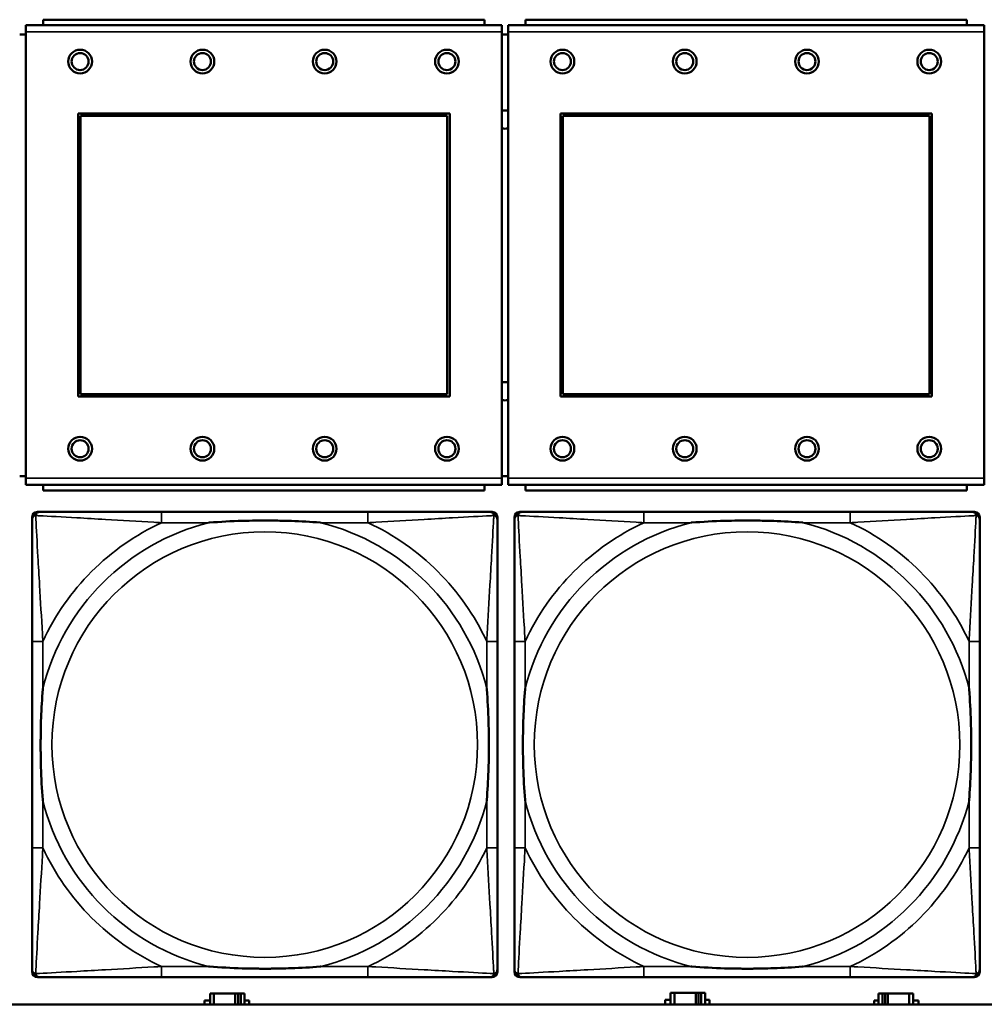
# Model space of a CAD drawing. Header units: inches. Extents: x 1.4 to 53.9, y 1.3 to 58.
# Tile 148 of 227: x 21.6 to 23, y 45.2 to 46.6. Entities that reach past the tile are written whole.
import ezdxf

# ---------------------------------------------------------------- set-up
doc = ezdxf.new("R2010")
doc.units = ezdxf.units.IN
doc.header["$MEASUREMENT"] = 0
doc.layers.add('Visible (ANSI)', color=7, linetype='Continuous', lineweight=50)
doc.layers.add('Visible Narrow (ANSI)', color=7, linetype='Continuous', lineweight=35)

msp = doc.modelspace()

# ---------------------------------------------------------------- linework, layer by layer
at = {"layer": 'Visible (ANSI)'}
for p, q in [((22.29, 46.6232), (21.589, 46.6232)), ((21.589, 46.6132), (21.589, 46.6232)), ((22.2645, 46.6312), (21.6145, 46.6312)), ((21.6145, 46.6232), (21.6145, 46.6312)), ((22.2645, 46.6312), (22.2645, 46.6232)), ((22.29, 46.6232), (22.29, 46.6132)), ((23, 46.6232), (22.299, 46.6232)), ((22.299, 46.6132), (22.299, 46.6232)), ((22.9745, 46.6312), (22.3245, 46.6312)), ((22.3245, 46.6232), (22.3245, 46.6312)), ((22.9745, 46.6312), (22.9745, 46.6232)), ((23, 46.6232), (23, 46.6132)), ((21.589, 46.6092), (21.58, 46.6092)), ((21.589, 46.6132), (21.589, 45.9562)), ((22.29, 45.9562), (22.29, 46.6132)), ((22.299, 46.6092), (22.29, 46.6092)), ((22.299, 46.6132), (22.299, 45.9562)), ((23, 45.9562), (23, 46.6132)), ((21.666, 46.0762), (21.666, 46.4932)), ((21.666, 46.4932), (22.213, 46.4932)), ((22.213, 46.4932), (22.213, 46.0762)), ((22.376, 46.0762), (22.376, 46.4932)), ((22.376, 46.4932), (22.923, 46.4932)), ((22.923, 46.4932), (22.923, 46.0762)), ((21.6696, 46.4896), (22.2094, 46.4896)), ((21.6696, 46.0798), (21.6696, 46.4896)), ((22.2094, 46.4896), (22.2094, 46.0798)), ((22.3796, 46.4896), (22.9194, 46.4896)), ((22.3796, 46.0798), (22.3796, 46.4896)), ((22.9194, 46.4896), (22.9194, 46.0798)), ((22.213, 46.0762), (21.666, 46.0762)), ((22.2094, 46.0798), (21.6696, 46.0798)), ((22.923, 46.0762), (22.376, 46.0762)), ((22.9194, 46.0798), (22.3796, 46.0798)), ((21.58, 45.9592), (21.589, 45.9592)), ((22.29, 45.9592), (22.299, 45.9592)), ((21.589, 45.9462), (21.589, 45.9562)), ((21.589, 45.9462), (22.29, 45.9462)), ((21.6145, 45.9462), (21.6145, 45.9382)), ((22.2645, 45.9382), (22.2645, 45.9462)), ((22.29, 45.9562), (22.29, 45.9462)), ((22.299, 45.9462), (22.299, 45.9562)), ((22.299, 45.9462), (23, 45.9462)), ((22.3245, 45.9462), (22.3245, 45.9382)), ((22.9745, 45.9382), (22.9745, 45.9462)), ((23, 45.9562), (23, 45.9462)), ((22.2645, 45.9382), (21.6145, 45.9382)), ((22.9745, 45.9382), (22.3245, 45.9382)), ((21.5983, 45.2292), (21.5983, 45.8985)), ((21.6061, 45.9064), (21.6101, 45.9064)), ((22.0927, 45.9064), (21.7888, 45.9064)), ((22.2715, 45.9064), (22.2754, 45.9064)), ((22.2833, 45.8985), (22.2833, 45.8946)), ((22.3083, 45.2292), (22.3083, 45.8985)), ((22.3161, 45.9064), (22.3201, 45.9064)), ((22.8027, 45.9064), (22.4988, 45.9064)), ((22.9815, 45.9064), (22.9854, 45.9064)), ((22.9933, 45.8985), (22.9933, 45.8946)), ((21.5983, 45.7158), (21.5983, 45.4119)), ((22.2833, 45.4119), (22.2833, 45.7158)), ((22.3083, 45.7158), (22.3083, 45.4119)), ((22.9933, 45.4119), (22.9933, 45.7158)), ((22.2833, 45.2331), (22.2833, 45.2292)), ((22.9933, 45.2331), (22.9933, 45.2292)), ((22.2754, 45.2213), (21.6061, 45.2213)), ((21.7888, 45.2213), (22.0927, 45.2213)), ((22.9854, 45.2213), (22.3161, 45.2213)), ((22.4988, 45.2213), (22.8027, 45.2213)), ((21.866, 45.1974), (21.8602, 45.1974)), ((21.8602, 45.1974), (21.8602, 45.1814)), ((21.866, 45.1974), (21.8973, 45.1974)), ((21.866, 45.1814), (21.866, 45.1974)), ((21.8973, 45.1814), (21.8973, 45.1974)), ((21.8973, 45.1974), (21.9014, 45.1974)), ((21.9014, 45.1974), (21.9014, 45.1814)), ((21.9014, 45.1974), (21.9054, 45.1974)), ((21.9112, 45.1974), (21.9054, 45.1974)), ((21.9054, 45.1974), (21.9054, 45.1814)), ((21.9112, 45.1814), (21.9112, 45.1974)), ((22.5301, 45.1814), (22.5301, 45.1879)), ((22.5301, 45.1879), (22.5382, 45.1879)), ((22.544, 45.1984), (22.5382, 45.1984)), ((22.5382, 45.1984), (22.5382, 45.1814)), ((22.544, 45.1984), (22.5753, 45.1984)), ((22.544, 45.1814), (22.544, 45.1984)), ((22.5753, 45.1814), (22.5753, 45.1984)), ((22.5753, 45.1984), (22.5794, 45.1984)), ((22.5794, 45.1984), (22.5794, 45.1814)), ((22.5794, 45.1984), (22.5834, 45.1984)), ((22.5892, 45.1984), (22.5834, 45.1984)), ((22.5834, 45.1984), (22.5834, 45.1814)), ((22.5892, 45.1814), (22.5892, 45.1984)), ((22.5892, 45.1879), (22.5957, 45.1879)), ((22.5957, 45.1879), (22.5957, 45.1814)), ((22.85, 45.1974), (22.8442, 45.1974)), ((22.8442, 45.1974), (22.8442, 45.1814)), ((22.85, 45.1974), (22.854, 45.1974)), ((22.85, 45.1814), (22.85, 45.1974)), ((22.854, 45.1814), (22.854, 45.1974)), ((22.854, 45.1974), (22.8581, 45.1974)), ((22.8581, 45.1974), (22.8581, 45.1814)), ((22.8581, 45.1974), (22.8894, 45.1974)), ((22.8894, 45.1974), (22.8894, 45.1814)), ((22.8952, 45.1974), (22.8894, 45.1974)), ((22.8952, 45.1814), (22.8952, 45.1974)), ((36.5227, 45.1814), (19.4287, 45.1814)), ((21.8521, 45.1814), (21.8521, 45.1869)), ((21.8521, 45.1869), (21.8602, 45.1869)), ((21.9112, 45.1869), (21.9177, 45.1869)), ((21.9177, 45.1869), (21.9177, 45.1814)), ((22.8377, 45.1814), (22.8377, 45.1869)), ((22.8377, 45.1869), (22.8442, 45.1869)), ((22.8952, 45.1869), (22.9033, 45.1869)), ((22.9033, 45.1869), (22.9033, 45.1814))]:
    msp.add_line(p, q, dxfattribs=at)
for centre, radius in [((21.669, 46.5695), 0.0175), ((21.669, 46.5695), 0.0125), ((21.849, 46.5695), 0.0175), ((21.849, 46.5695), 0.0125), ((22.029, 46.5695), 0.0175), ((22.029, 46.5695), 0.0125), ((22.209, 46.5695), 0.0175), ((22.209, 46.5695), 0.0125), ((22.379, 46.5695), 0.0175), ((22.379, 46.5695), 0.0125), ((22.559, 46.5695), 0.0175), ((22.559, 46.5695), 0.0125), ((22.739, 46.5695), 0.0175), ((22.739, 46.5695), 0.0125), ((22.919, 46.5695), 0.0175), ((22.919, 46.5695), 0.0125), ((21.669, 45.9995), 0.0175), ((21.849, 45.9995), 0.0175), ((22.029, 45.9995), 0.0175), ((22.209, 45.9995), 0.0175), ((22.379, 45.9995), 0.0175), ((22.559, 45.9995), 0.0175), ((22.739, 45.9995), 0.0175), ((22.919, 45.9995), 0.0175), ((21.669, 45.9995), 0.0125), ((21.849, 45.9995), 0.0125), ((22.029, 45.9995), 0.0125), ((22.209, 45.9995), 0.0125), ((22.379, 45.9995), 0.0125), ((22.559, 45.9995), 0.0125), ((22.739, 45.9995), 0.0125), ((22.919, 45.9995), 0.0125)]:
    msp.add_circle(centre, radius, dxfattribs=at)
for centre, radius, start, end in [((22.2948, 46.4842), 0.0135, 71.6056, 110.5553), ((22.2948, 46.4842), 0.0135, 249.4447, 288.3944), ((22.2948, 46.0842), 0.0135, 71.6056, 110.5553), ((22.2948, 46.0842), 0.0135, 249.4447, 288.3944), ((21.6061, 45.8985), 0.00787, 90, 180), ((21.6101, 45.8946), 0.0118, 90, 180), ((22.2715, 45.8946), 0.0118, 0, 90), ((22.2754, 45.8985), 0.00787, 0, 90), ((22.3161, 45.8985), 0.00787, 90, 180), ((22.3201, 45.8946), 0.0118, 90, 180), ((22.9815, 45.8946), 0.0118, 0, 90), ((22.9854, 45.8985), 0.00787, 0, 90), ((21.6101, 45.2331), 0.0118, 180, 270), ((22.2715, 45.2331), 0.0118, 270, 360), ((22.3201, 45.2331), 0.0118, 180, 270), ((22.9815, 45.2331), 0.0118, 270, 360), ((21.6061, 45.2292), 0.00787, 180, 270), ((22.2754, 45.2292), 0.00787, 270, 0), ((22.3161, 45.2292), 0.00787, 180, 270), ((22.9854, 45.2292), 0.00787, 270, 0)]:
    msp.add_arc(centre, radius, start, end, dxfattribs=at)
for points, knots in [([(21.7888, 45.9064), (21.7852, 45.9064), (21.7817, 45.9064), (21.7781, 45.9064), (21.7449, 45.9064), (21.7112, 45.9064), (21.6803, 45.9064), (21.6533, 45.9064), (21.6278, 45.9064), (21.6144, 45.9064), (21.6127, 45.9064), (21.6113, 45.9064), (21.6101, 45.9064)], [0, 0, 0, 0, 0.0272471, 0.0272471, 0.0272471, 0.2790553, 0.2790553, 0.2790553, 0.4988354, 0.4988354, 0.4988354, 0.5252205, 0.5252205, 0.5252205, 0.5252205]), ([(22.2715, 45.9064), (22.2566, 45.9064), (22.215, 45.9064), (22.1744, 45.9064), (22.1478, 45.9064), (22.12, 45.9064), (22.0927, 45.9064)], [-0.5252205, -0.5252205, -0.5252205, -0.5252205, -0.20743, -0.20743, -0.20743, 0, 0, 0, 0]), ([(22.4988, 45.9064), (22.4952, 45.9064), (22.4917, 45.9064), (22.4881, 45.9064), (22.4549, 45.9064), (22.4212, 45.9064), (22.3903, 45.9064), (22.3633, 45.9064), (22.3378, 45.9064), (22.3244, 45.9064), (22.3227, 45.9064), (22.3213, 45.9064), (22.3201, 45.9064)], [0, 0, 0, 0, 0.0272471, 0.0272471, 0.0272471, 0.2790553, 0.2790553, 0.2790553, 0.4988354, 0.4988354, 0.4988354, 0.5252205, 0.5252205, 0.5252205, 0.5252205]), ([(22.9815, 45.9064), (22.9666, 45.9064), (22.925, 45.9064), (22.8844, 45.9064), (22.8578, 45.9064), (22.83, 45.9064), (22.8027, 45.9064)], [-0.5252205, -0.5252205, -0.5252205, -0.5252205, -0.20743, -0.20743, -0.20743, 0, 0, 0, 0]), ([(21.5983, 45.8946), (21.5983, 45.8797), (21.5983, 45.8381), (21.5983, 45.7974), (21.5983, 45.7709), (21.5983, 45.743), (21.5983, 45.7158)], [-0.5252205, -0.5252205, -0.5252205, -0.5252205, -0.20743, -0.20743, -0.20743, 0, 0, 0, 0]), ([(21.858, 45.8906), (21.8585, 45.8906), (21.8589, 45.8907), (21.8754, 45.8919), (21.8915, 45.8928), (21.9144, 45.8935), (21.9211, 45.8936), (21.9303, 45.8937), (21.9328, 45.8938), (21.9369, 45.8938), (21.9385, 45.8938), (21.9416, 45.8938), (21.9431, 45.8938), (21.9467, 45.8938), (21.9487, 45.8938), (21.9549, 45.8937), (21.959, 45.8936), (21.9688, 45.8934), (21.9744, 45.8933), (21.9941, 45.8926), (22.0082, 45.8918), (22.0227, 45.8907), (22.0231, 45.8906), (22.0235, 45.8906)], [-0.416114, -0.416114, -0.416114, -0.416114, -0.4127691, -0.4127691, -0.2896446, -0.2896446, -0.2388934, -0.2388934, -0.2201881, -0.2201881, -0.2080204, -0.2080204, -0.196499, -0.196499, -0.1809939, -0.1809939, -0.149741, -0.149741, -0.1073162, -0.1073162, 0, 0, 0.0033356, 0.0033356, 0.0033356, 0.0033356]), ([(22.2833, 45.7158), (22.2833, 45.7194), (22.2833, 45.723), (22.2833, 45.7266), (22.2833, 45.7598), (22.2833, 45.7935), (22.2833, 45.8243), (22.2833, 45.8513), (22.2833, 45.8768), (22.2833, 45.8903), (22.2833, 45.8919), (22.2833, 45.8933), (22.2833, 45.8946)], [0, 0, 0, 0, 0.0272471, 0.0272471, 0.0272471, 0.2790553, 0.2790553, 0.2790553, 0.4988354, 0.4988354, 0.4988354, 0.5252205, 0.5252205, 0.5252205, 0.5252205]), ([(22.3083, 45.8946), (22.3083, 45.8797), (22.3083, 45.8381), (22.3083, 45.7974), (22.3083, 45.7709), (22.3083, 45.743), (22.3083, 45.7158)], [-0.5252205, -0.5252205, -0.5252205, -0.5252205, -0.20743, -0.20743, -0.20743, 0, 0, 0, 0]), ([(22.568, 45.8906), (22.5685, 45.8906), (22.5689, 45.8907), (22.5854, 45.8919), (22.6015, 45.8928), (22.6244, 45.8935), (22.6311, 45.8936), (22.6403, 45.8937), (22.6428, 45.8938), (22.6469, 45.8938), (22.6485, 45.8938), (22.6516, 45.8938), (22.6531, 45.8938), (22.6567, 45.8938), (22.6587, 45.8938), (22.6649, 45.8937), (22.669, 45.8936), (22.6788, 45.8934), (22.6844, 45.8933), (22.7041, 45.8926), (22.7182, 45.8918), (22.7327, 45.8907), (22.7331, 45.8906), (22.7335, 45.8906)], [-0.416114, -0.416114, -0.416114, -0.416114, -0.4127691, -0.4127691, -0.2896446, -0.2896446, -0.2388934, -0.2388934, -0.2201881, -0.2201881, -0.2080204, -0.2080204, -0.196499, -0.196499, -0.1809939, -0.1809939, -0.149741, -0.149741, -0.1073162, -0.1073162, 0, 0, 0.0033356, 0.0033356, 0.0033356, 0.0033356]), ([(22.9933, 45.7158), (22.9933, 45.7194), (22.9933, 45.723), (22.9933, 45.7266), (22.9933, 45.7598), (22.9933, 45.7935), (22.9933, 45.8243), (22.9933, 45.8513), (22.9933, 45.8768), (22.9933, 45.8903), (22.9933, 45.8919), (22.9933, 45.8933), (22.9933, 45.8946)], [0, 0, 0, 0, 0.0272471, 0.0272471, 0.0272471, 0.2790553, 0.2790553, 0.2790553, 0.4988354, 0.4988354, 0.4988354, 0.5252205, 0.5252205, 0.5252205, 0.5252205]), ([(21.614, 45.4811), (21.614, 45.4815), (21.614, 45.482), (21.6127, 45.4985), (21.6118, 45.5145), (21.6111, 45.5375), (21.611, 45.5442), (21.6109, 45.5534), (21.6109, 45.5558), (21.6108, 45.5599), (21.6108, 45.5615), (21.6108, 45.5647), (21.6108, 45.5662), (21.6109, 45.5697), (21.6109, 45.5718), (21.6109, 45.578), (21.611, 45.5821), (21.6112, 45.5918), (21.6113, 45.5974), (21.6121, 45.6172), (21.6129, 45.6312), (21.614, 45.6457), (21.614, 45.6462), (21.614, 45.6466)], [-0.416114, -0.416114, -0.416114, -0.416114, -0.4127691, -0.4127691, -0.2896446, -0.2896446, -0.2388934, -0.2388934, -0.2201881, -0.2201881, -0.2080204, -0.2080204, -0.196499, -0.196499, -0.1809939, -0.1809939, -0.149741, -0.149741, -0.1073162, -0.1073162, 0, 0, 0.0033356, 0.0033356, 0.0033356, 0.0033356]), ([(22.2676, 45.6466), (22.2676, 45.6462), (22.2676, 45.6457), (22.2689, 45.6292), (22.2697, 45.6132), (22.2704, 45.5902), (22.2706, 45.5835), (22.2707, 45.5743), (22.2707, 45.5719), (22.2707, 45.5678), (22.2707, 45.5662), (22.2707, 45.563), (22.2707, 45.5615), (22.2707, 45.5579), (22.2707, 45.5559), (22.2706, 45.5497), (22.2706, 45.5456), (22.2704, 45.5359), (22.2702, 45.5303), (22.2695, 45.5105), (22.2687, 45.4965), (22.2676, 45.482), (22.2676, 45.4815), (22.2676, 45.4811)], [-0.416114, -0.416114, -0.416114, -0.416114, -0.4127691, -0.4127691, -0.2896446, -0.2896446, -0.2388934, -0.2388934, -0.2201881, -0.2201881, -0.2080204, -0.2080204, -0.196499, -0.196499, -0.1809939, -0.1809939, -0.149741, -0.149741, -0.1073162, -0.1073162, 0, 0, 0.0033356, 0.0033356, 0.0033356, 0.0033356]), ([(22.324, 45.4811), (22.324, 45.4815), (22.324, 45.482), (22.3227, 45.4985), (22.3218, 45.5145), (22.3211, 45.5375), (22.321, 45.5442), (22.3209, 45.5534), (22.3209, 45.5558), (22.3208, 45.5599), (22.3208, 45.5615), (22.3208, 45.5647), (22.3208, 45.5662), (22.3209, 45.5697), (22.3209, 45.5718), (22.3209, 45.578), (22.321, 45.5821), (22.3212, 45.5918), (22.3213, 45.5974), (22.3221, 45.6172), (22.3229, 45.6312), (22.324, 45.6457), (22.324, 45.6462), (22.324, 45.6466)], [-0.416114, -0.416114, -0.416114, -0.416114, -0.4127691, -0.4127691, -0.2896446, -0.2896446, -0.2388934, -0.2388934, -0.2201881, -0.2201881, -0.2080204, -0.2080204, -0.196499, -0.196499, -0.1809939, -0.1809939, -0.149741, -0.149741, -0.1073162, -0.1073162, 0, 0, 0.0033356, 0.0033356, 0.0033356, 0.0033356]), ([(22.9776, 45.6466), (22.9776, 45.6462), (22.9776, 45.6457), (22.9789, 45.6292), (22.9797, 45.6132), (22.9804, 45.5902), (22.9806, 45.5835), (22.9807, 45.5743), (22.9807, 45.5719), (22.9807, 45.5678), (22.9807, 45.5662), (22.9807, 45.563), (22.9807, 45.5615), (22.9807, 45.5579), (22.9807, 45.5559), (22.9806, 45.5497), (22.9806, 45.5456), (22.9804, 45.5359), (22.9802, 45.5303), (22.9795, 45.5105), (22.9787, 45.4965), (22.9776, 45.482), (22.9776, 45.4815), (22.9776, 45.4811)], [-0.416114, -0.416114, -0.416114, -0.416114, -0.4127691, -0.4127691, -0.2896446, -0.2896446, -0.2388934, -0.2388934, -0.2201881, -0.2201881, -0.2080204, -0.2080204, -0.196499, -0.196499, -0.1809939, -0.1809939, -0.149741, -0.149741, -0.1073162, -0.1073162, 0, 0, 0.0033356, 0.0033356, 0.0033356, 0.0033356]), ([(21.5983, 45.4119), (21.5983, 45.3847), (21.5983, 45.3568), (21.5983, 45.3303), (21.5983, 45.2896), (21.5983, 45.248), (21.5983, 45.2331)], [3.9382945, 3.9382945, 3.9382945, 3.9382945, 4.1457245, 4.1457245, 4.1457245, 4.463515, 4.463515, 4.463515, 4.463515]), ([(22.2833, 45.2331), (22.2833, 45.248), (22.2833, 45.2896), (22.2833, 45.3303), (22.2833, 45.3568), (22.2833, 45.3847), (22.2833, 45.4119)], [-0.5252205, -0.5252205, -0.5252205, -0.5252205, -0.20743, -0.20743, -0.20743, 0, 0, 0, 0]), ([(22.3083, 45.4119), (22.3083, 45.3847), (22.3083, 45.3568), (22.3083, 45.3303), (22.3083, 45.2896), (22.3083, 45.248), (22.3083, 45.2331)], [3.9382945, 3.9382945, 3.9382945, 3.9382945, 4.1457245, 4.1457245, 4.1457245, 4.463515, 4.463515, 4.463515, 4.463515]), ([(22.9933, 45.2331), (22.9933, 45.248), (22.9933, 45.2896), (22.9933, 45.3303), (22.9933, 45.3568), (22.9933, 45.3847), (22.9933, 45.4119)], [-0.5252205, -0.5252205, -0.5252205, -0.5252205, -0.20743, -0.20743, -0.20743, 0, 0, 0, 0]), ([(22.0235, 45.2371), (22.0231, 45.237), (22.0227, 45.237), (22.0082, 45.2359), (21.9941, 45.2351), (21.9744, 45.2344), (21.9688, 45.2343), (21.959, 45.234), (21.9549, 45.234), (21.9487, 45.2339), (21.9467, 45.2339), (21.9431, 45.2339), (21.9416, 45.2339), (21.9385, 45.2339), (21.9369, 45.2339), (21.9328, 45.2339), (21.9303, 45.234), (21.9211, 45.2341), (21.9144, 45.2342), (21.8915, 45.2349), (21.8754, 45.2358), (21.8589, 45.237), (21.8585, 45.237), (21.858, 45.2371)], [-0.4149464, -0.4149464, -0.4149464, -0.4149464, -0.41162, -0.41162, -0.3046026, -0.3046026, -0.2622958, -0.2622958, -0.23113, -0.23113, -0.215668, -0.215668, -0.2041787, -0.2041787, -0.1920448, -0.1920448, -0.1733916, -0.1733916, -0.1227817, -0.1227817, 0, 0, 0.0033356, 0.0033356, 0.0033356, 0.0033356]), ([(22.7335, 45.2371), (22.7331, 45.237), (22.7327, 45.237), (22.7182, 45.2359), (22.7041, 45.2351), (22.6844, 45.2344), (22.6788, 45.2343), (22.669, 45.234), (22.6649, 45.234), (22.6587, 45.2339), (22.6567, 45.2339), (22.6531, 45.2339), (22.6516, 45.2339), (22.6485, 45.2339), (22.6469, 45.2339), (22.6428, 45.2339), (22.6403, 45.234), (22.6311, 45.2341), (22.6244, 45.2342), (22.6015, 45.2349), (22.5854, 45.2358), (22.5689, 45.237), (22.5685, 45.237), (22.568, 45.2371)], [-0.4149464, -0.4149464, -0.4149464, -0.4149464, -0.41162, -0.41162, -0.3046026, -0.3046026, -0.2622958, -0.2622958, -0.23113, -0.23113, -0.215668, -0.215668, -0.2041787, -0.2041787, -0.1920448, -0.1920448, -0.1733916, -0.1733916, -0.1227817, -0.1227817, 0, 0, 0.0033356, 0.0033356, 0.0033356, 0.0033356]), ([(21.6101, 45.2213), (21.625, 45.2213), (21.6666, 45.2213), (21.7072, 45.2213), (21.7337, 45.2213), (21.7616, 45.2213), (21.7888, 45.2213)], [-0.5252205, -0.5252205, -0.5252205, -0.5252205, -0.20743, -0.20743, -0.20743, 0, 0, 0, 0]), ([(22.0927, 45.2213), (22.12, 45.2213), (22.1478, 45.2213), (22.1744, 45.2213), (22.215, 45.2213), (22.2566, 45.2213), (22.2715, 45.2213)], [3.9382945, 3.9382945, 3.9382945, 3.9382945, 4.1457245, 4.1457245, 4.1457245, 4.463515, 4.463515, 4.463515, 4.463515]), ([(22.3201, 45.2213), (22.335, 45.2213), (22.3766, 45.2213), (22.4172, 45.2213), (22.4437, 45.2213), (22.4716, 45.2213), (22.4988, 45.2213)], [-0.5252205, -0.5252205, -0.5252205, -0.5252205, -0.20743, -0.20743, -0.20743, 0, 0, 0, 0]), ([(22.8027, 45.2213), (22.83, 45.2213), (22.8578, 45.2213), (22.8844, 45.2213), (22.925, 45.2213), (22.9666, 45.2213), (22.9815, 45.2213)], [3.9382945, 3.9382945, 3.9382945, 3.9382945, 4.1457245, 4.1457245, 4.1457245, 4.463515, 4.463515, 4.463515, 4.463515])]:
    msp.add_open_spline(points, degree=3, knots=knots, dxfattribs=at)
at = {"layer": 'Visible Narrow (ANSI)'}
for p, q in [((21.589, 46.6132), (22.29, 46.6132)), ((22.299, 46.6132), (23, 46.6132)), ((22.29, 45.9562), (21.589, 45.9562)), ((23, 45.9562), (22.299, 45.9562)), ((21.7888, 45.9064), (21.7888, 45.8906)), ((22.0927, 45.9064), (22.0927, 45.8906)), ((22.4988, 45.9064), (22.4988, 45.8906)), ((22.8027, 45.9064), (22.8027, 45.8906)), ((21.7888, 45.8906), (21.858, 45.8906)), ((22.0235, 45.8906), (22.0927, 45.8906)), ((22.4988, 45.8906), (22.568, 45.8906)), ((22.7335, 45.8906), (22.8027, 45.8906)), ((21.614, 45.7158), (21.5983, 45.7158)), ((21.614, 45.6466), (21.614, 45.7158)), ((22.2833, 45.7158), (22.2676, 45.7158)), ((22.2676, 45.7158), (22.2676, 45.6466)), ((22.324, 45.7158), (22.3083, 45.7158)), ((22.324, 45.6466), (22.324, 45.7158)), ((22.9933, 45.7158), (22.9776, 45.7158)), ((22.9776, 45.7158), (22.9776, 45.6466)), ((21.614, 45.4119), (21.614, 45.4811)), ((22.2676, 45.4811), (22.2676, 45.4119)), ((22.324, 45.4119), (22.324, 45.4811)), ((22.9776, 45.4811), (22.9776, 45.4119)), ((21.614, 45.4119), (21.5983, 45.4119)), ((22.2833, 45.4119), (22.2676, 45.4119)), ((22.324, 45.4119), (22.3083, 45.4119)), ((22.9933, 45.4119), (22.9776, 45.4119)), ((21.7888, 45.2371), (21.7888, 45.2213)), ((21.858, 45.2371), (21.7888, 45.2371)), ((22.0927, 45.2371), (22.0235, 45.2371)), ((22.0927, 45.2371), (22.0927, 45.2213)), ((22.4988, 45.2371), (22.4988, 45.2213)), ((22.568, 45.2371), (22.4988, 45.2371)), ((22.8027, 45.2371), (22.7335, 45.2371)), ((22.8027, 45.2371), (22.8027, 45.2213))]:
    msp.add_line(p, q, dxfattribs=at)
for centre in [(21.9408, 45.5638), (22.6508, 45.5638)]:
    msp.add_circle(centre, 0.3133, dxfattribs=at)
for centre, radius, start, end in [((21.9408, 45.5638), 0.3371, 104.2103, 165.7897), ((21.9408, 45.5638), 0.3604, 114.9407, 155.0593), ((21.9408, 45.5638), 0.3371, 14.2103, 75.7897), ((21.9408, 45.5638), 0.3604, 24.9407, 65.0593), ((22.6508, 45.5638), 0.3371, 104.2103, 165.7897), ((22.6508, 45.5638), 0.3604, 114.9407, 155.0593), ((22.6508, 45.5638), 0.3371, 14.2103, 75.7897), ((22.6508, 45.5638), 0.3604, 24.9407, 65.0593), ((21.9408, 45.5638), 0.3371, 194.2103, 255.7897), ((21.9408, 45.5638), 0.3371, 284.2103, 345.7897), ((22.6508, 45.5638), 0.3371, 194.2103, 255.7897), ((22.6508, 45.5638), 0.3371, 284.2103, 345.7897), ((21.9408, 45.5638), 0.3604, 204.9407, 245.0593), ((21.9408, 45.5638), 0.3604, 294.9407, 335.0593), ((22.6508, 45.5638), 0.3604, 204.9407, 245.0593), ((22.6508, 45.5638), 0.3604, 294.9407, 335.0593)]:
    msp.add_arc(centre, radius, start, end, dxfattribs=at)
for points, knots in [([(21.5983, 45.8946), (21.5983, 45.8952), (21.5983, 45.8957), (21.5986, 45.8967), (21.5987, 45.8971), (21.5991, 45.8978), (21.5992, 45.898), (21.5995, 45.8984), (21.5996, 45.8986), (21.5999, 45.899), (21.6002, 45.8992), (21.6009, 45.8998), (21.6014, 45.9002), (21.6024, 45.9007), (21.603, 45.9009), (21.6036, 45.9011)], [-0.02627331, -0.02627331, -0.02627331, -0.02627331, -0.02158775, -0.02158775, -0.01736415, -0.01736415, -0.0147244, -0.0147244, -0.01307456, -0.01307456, -0.00977487, -0.00977487, -0.00449537, -0.00449537, 0.00012419, 0.00012419, 0.00012419, 0.00012419]), ([(21.6036, 45.9011), (21.6037, 45.9017), (21.6039, 45.9022), (21.6045, 45.9033), (21.6048, 45.9037), (21.6054, 45.9045), (21.6057, 45.9047), (21.6061, 45.905), (21.6062, 45.9051), (21.6066, 45.9054), (21.6068, 45.9056), (21.6075, 45.9059), (21.6079, 45.906), (21.6089, 45.9063), (21.6095, 45.9064), (21.6101, 45.9064)], [-0.00012419, -0.00012419, -0.00012419, -0.00012419, 0.00449537, 0.00449537, 0.00977487, 0.00977487, 0.01307456, 0.01307456, 0.0147244, 0.0147244, 0.01736415, 0.01736415, 0.02158775, 0.02158775, 0.02627331, 0.02627331, 0.02627331, 0.02627331]), ([(21.614, 45.7158), (21.6138, 45.7196), (21.6136, 45.7233), (21.6121, 45.7507), (21.6107, 45.7749), (21.6084, 45.8127), (21.6076, 45.8268), (21.6056, 45.862), (21.6045, 45.8821), (21.6037, 45.8976), (21.6036, 45.8994), (21.6036, 45.9011)], [0, 0, 0, 0, 0.0278591, 0.0278591, 0.201273, 0.201273, 0.3066357, 0.3066357, 0.475216, 0.475216, 0.5007189, 0.5007189, 0.5007189, 0.5007189]), ([(21.6036, 45.9011), (21.6052, 45.901), (21.6071, 45.9009), (21.6225, 45.9001), (21.6426, 45.899), (21.6779, 45.897), (21.6919, 45.8962), (21.7298, 45.894), (21.7539, 45.8925), (21.7813, 45.891), (21.7851, 45.8908), (21.7888, 45.8906)], [-0.5007189, -0.5007189, -0.5007189, -0.5007189, -0.475216, -0.475216, -0.3066357, -0.3066357, -0.201273, -0.201273, -0.0278591, -0.0278591, 0, 0, 0, 0]), ([(22.0927, 45.8906), (22.0965, 45.8908), (22.1003, 45.891), (22.1276, 45.8925), (22.1518, 45.894), (22.1896, 45.8962), (22.2037, 45.897), (22.2389, 45.899), (22.2591, 45.9001), (22.2745, 45.9009), (22.2763, 45.901), (22.278, 45.9011)], [0, 0, 0, 0, 0.0278591, 0.0278591, 0.201273, 0.201273, 0.3066357, 0.3066357, 0.475216, 0.475216, 0.5007189, 0.5007189, 0.5007189, 0.5007189]), ([(22.278, 45.9011), (22.2779, 45.8994), (22.2778, 45.8976), (22.277, 45.8821), (22.2759, 45.862), (22.2739, 45.8268), (22.2731, 45.8127), (22.2709, 45.7749), (22.2695, 45.7507), (22.268, 45.7233), (22.2678, 45.7196), (22.2676, 45.7158)], [-0.5007189, -0.5007189, -0.5007189, -0.5007189, -0.475216, -0.475216, -0.3066357, -0.3066357, -0.201273, -0.201273, -0.0278591, -0.0278591, 0, 0, 0, 0]), ([(22.2715, 45.9064), (22.2721, 45.9064), (22.2727, 45.9063), (22.2736, 45.906), (22.2741, 45.9059), (22.2747, 45.9056), (22.275, 45.9054), (22.2754, 45.9051), (22.2755, 45.905), (22.2759, 45.9047), (22.2761, 45.9045), (22.2768, 45.9037), (22.2771, 45.9033), (22.2776, 45.9022), (22.2778, 45.9017), (22.278, 45.9011)], [-0.02627331, -0.02627331, -0.02627331, -0.02627331, -0.02158775, -0.02158775, -0.01736415, -0.01736415, -0.0147244, -0.0147244, -0.01307456, -0.01307456, -0.00977487, -0.00977487, -0.00449537, -0.00449537, 0.00012419, 0.00012419, 0.00012419, 0.00012419]), ([(22.278, 45.9011), (22.2786, 45.9009), (22.2791, 45.9007), (22.2802, 45.9002), (22.2807, 45.8998), (22.2814, 45.8992), (22.2816, 45.899), (22.282, 45.8986), (22.2821, 45.8984), (22.2823, 45.898), (22.2825, 45.8978), (22.2828, 45.8971), (22.283, 45.8967), (22.2832, 45.8957), (22.2833, 45.8952), (22.2833, 45.8946)], [-0.00012419, -0.00012419, -0.00012419, -0.00012419, 0.00449537, 0.00449537, 0.00977487, 0.00977487, 0.01307456, 0.01307456, 0.0147244, 0.0147244, 0.01736415, 0.01736415, 0.02158775, 0.02158775, 0.02627331, 0.02627331, 0.02627331, 0.02627331]), ([(22.3083, 45.8946), (22.3083, 45.8952), (22.3083, 45.8957), (22.3086, 45.8967), (22.3087, 45.8971), (22.3091, 45.8978), (22.3092, 45.898), (22.3095, 45.8984), (22.3096, 45.8986), (22.3099, 45.899), (22.3102, 45.8992), (22.3109, 45.8998), (22.3114, 45.9002), (22.3124, 45.9007), (22.313, 45.9009), (22.3136, 45.9011)], [-0.02627331, -0.02627331, -0.02627331, -0.02627331, -0.02158775, -0.02158775, -0.01736415, -0.01736415, -0.0147244, -0.0147244, -0.01307456, -0.01307456, -0.00977487, -0.00977487, -0.00449537, -0.00449537, 0.00012419, 0.00012419, 0.00012419, 0.00012419]), ([(22.3136, 45.9011), (22.3137, 45.9017), (22.3139, 45.9022), (22.3145, 45.9033), (22.3148, 45.9037), (22.3154, 45.9045), (22.3157, 45.9047), (22.3161, 45.905), (22.3162, 45.9051), (22.3166, 45.9054), (22.3168, 45.9056), (22.3175, 45.9059), (22.3179, 45.906), (22.3189, 45.9063), (22.3195, 45.9064), (22.3201, 45.9064)], [-0.00012419, -0.00012419, -0.00012419, -0.00012419, 0.00449537, 0.00449537, 0.00977487, 0.00977487, 0.01307456, 0.01307456, 0.0147244, 0.0147244, 0.01736415, 0.01736415, 0.02158775, 0.02158775, 0.02627331, 0.02627331, 0.02627331, 0.02627331]), ([(22.324, 45.7158), (22.3238, 45.7196), (22.3236, 45.7233), (22.3221, 45.7507), (22.3207, 45.7749), (22.3184, 45.8127), (22.3176, 45.8268), (22.3156, 45.862), (22.3145, 45.8821), (22.3137, 45.8976), (22.3136, 45.8994), (22.3136, 45.9011)], [0, 0, 0, 0, 0.0278591, 0.0278591, 0.201273, 0.201273, 0.3066357, 0.3066357, 0.475216, 0.475216, 0.5007189, 0.5007189, 0.5007189, 0.5007189]), ([(22.3136, 45.9011), (22.3152, 45.901), (22.3171, 45.9009), (22.3325, 45.9001), (22.3526, 45.899), (22.3879, 45.897), (22.4019, 45.8962), (22.4398, 45.894), (22.4639, 45.8925), (22.4913, 45.891), (22.4951, 45.8908), (22.4988, 45.8906)], [-0.5007189, -0.5007189, -0.5007189, -0.5007189, -0.475216, -0.475216, -0.3066357, -0.3066357, -0.201273, -0.201273, -0.0278591, -0.0278591, 0, 0, 0, 0]), ([(22.8027, 45.8906), (22.8065, 45.8908), (22.8103, 45.891), (22.8376, 45.8925), (22.8618, 45.894), (22.8996, 45.8962), (22.9137, 45.897), (22.9489, 45.899), (22.9691, 45.9001), (22.9845, 45.9009), (22.9863, 45.901), (22.988, 45.9011)], [0, 0, 0, 0, 0.0278591, 0.0278591, 0.201273, 0.201273, 0.3066357, 0.3066357, 0.475216, 0.475216, 0.5007189, 0.5007189, 0.5007189, 0.5007189]), ([(22.988, 45.9011), (22.9879, 45.8994), (22.9878, 45.8976), (22.987, 45.8821), (22.9859, 45.862), (22.9839, 45.8268), (22.9831, 45.8127), (22.9809, 45.7749), (22.9795, 45.7507), (22.978, 45.7233), (22.9778, 45.7196), (22.9776, 45.7158)], [-0.5007189, -0.5007189, -0.5007189, -0.5007189, -0.475216, -0.475216, -0.3066357, -0.3066357, -0.201273, -0.201273, -0.0278591, -0.0278591, 0, 0, 0, 0]), ([(22.9815, 45.9064), (22.9821, 45.9064), (22.9827, 45.9063), (22.9836, 45.906), (22.9841, 45.9059), (22.9847, 45.9056), (22.985, 45.9054), (22.9854, 45.9051), (22.9855, 45.905), (22.9859, 45.9047), (22.9861, 45.9045), (22.9868, 45.9037), (22.9871, 45.9033), (22.9876, 45.9022), (22.9878, 45.9017), (22.988, 45.9011)], [-0.02627331, -0.02627331, -0.02627331, -0.02627331, -0.02158775, -0.02158775, -0.01736415, -0.01736415, -0.0147244, -0.0147244, -0.01307456, -0.01307456, -0.00977487, -0.00977487, -0.00449537, -0.00449537, 0.00012419, 0.00012419, 0.00012419, 0.00012419]), ([(22.988, 45.9011), (22.9886, 45.9009), (22.9891, 45.9007), (22.9902, 45.9002), (22.9907, 45.8998), (22.9914, 45.8992), (22.9916, 45.899), (22.992, 45.8986), (22.9921, 45.8984), (22.9923, 45.898), (22.9925, 45.8978), (22.9928, 45.8971), (22.993, 45.8967), (22.9932, 45.8957), (22.9933, 45.8952), (22.9933, 45.8946)], [-0.00012419, -0.00012419, -0.00012419, -0.00012419, 0.00449537, 0.00449537, 0.00977487, 0.00977487, 0.01307456, 0.01307456, 0.0147244, 0.0147244, 0.01736415, 0.01736415, 0.02158775, 0.02158775, 0.02627331, 0.02627331, 0.02627331, 0.02627331]), ([(21.6036, 45.2266), (21.6036, 45.2283), (21.6037, 45.2301), (21.6045, 45.2456), (21.6056, 45.2657), (21.6076, 45.3009), (21.6084, 45.315), (21.6107, 45.3528), (21.6121, 45.377), (21.6136, 45.4044), (21.6138, 45.4081), (21.614, 45.4119)], [-4.4390134, -4.4390134, -4.4390134, -4.4390134, -4.4135105, -4.4135105, -4.2449302, -4.2449302, -4.1395675, -4.1395675, -3.9661536, -3.9661536, -3.9382945, -3.9382945, -3.9382945, -3.9382945]), ([(22.2676, 45.4119), (22.2678, 45.4081), (22.268, 45.4044), (22.2695, 45.377), (22.2709, 45.3528), (22.2731, 45.315), (22.2739, 45.3009), (22.2759, 45.2657), (22.277, 45.2456), (22.2778, 45.2301), (22.2779, 45.2283), (22.278, 45.2266)], [0, 0, 0, 0, 0.0278591, 0.0278591, 0.201273, 0.201273, 0.3066357, 0.3066357, 0.475216, 0.475216, 0.5007189, 0.5007189, 0.5007189, 0.5007189]), ([(22.3136, 45.2266), (22.3136, 45.2283), (22.3137, 45.2301), (22.3145, 45.2456), (22.3156, 45.2657), (22.3176, 45.3009), (22.3184, 45.315), (22.3207, 45.3528), (22.3221, 45.377), (22.3236, 45.4044), (22.3238, 45.4081), (22.324, 45.4119)], [-4.4390134, -4.4390134, -4.4390134, -4.4390134, -4.4135105, -4.4135105, -4.2449302, -4.2449302, -4.1395675, -4.1395675, -3.9661536, -3.9661536, -3.9382945, -3.9382945, -3.9382945, -3.9382945]), ([(22.9776, 45.4119), (22.9778, 45.4081), (22.978, 45.4044), (22.9795, 45.377), (22.9809, 45.3528), (22.9831, 45.315), (22.9839, 45.3009), (22.9859, 45.2657), (22.987, 45.2456), (22.9878, 45.2301), (22.9879, 45.2283), (22.988, 45.2266)], [0, 0, 0, 0, 0.0278591, 0.0278591, 0.201273, 0.201273, 0.3066357, 0.3066357, 0.475216, 0.475216, 0.5007189, 0.5007189, 0.5007189, 0.5007189]), ([(21.6036, 45.2266), (21.603, 45.2268), (21.6024, 45.227), (21.6014, 45.2275), (21.6009, 45.2279), (21.6002, 45.2285), (21.5999, 45.2287), (21.5996, 45.2291), (21.5995, 45.2293), (21.5992, 45.2297), (21.5991, 45.2299), (21.5987, 45.2306), (21.5986, 45.231), (21.5983, 45.232), (21.5983, 45.2325), (21.5983, 45.2331)], [-0.00012419, -0.00012419, -0.00012419, -0.00012419, 0.00449537, 0.00449537, 0.00977487, 0.00977487, 0.01307456, 0.01307456, 0.0147244, 0.0147244, 0.01736415, 0.01736415, 0.02158775, 0.02158775, 0.02627331, 0.02627331, 0.02627331, 0.02627331]), ([(21.7888, 45.2371), (21.7851, 45.2369), (21.7813, 45.2367), (21.7539, 45.2351), (21.7298, 45.2337), (21.6919, 45.2315), (21.6779, 45.2307), (21.6426, 45.2287), (21.6225, 45.2276), (21.6071, 45.2268), (21.6052, 45.2267), (21.6036, 45.2266)], [0, 0, 0, 0, 0.0278591, 0.0278591, 0.201273, 0.201273, 0.3066357, 0.3066357, 0.475216, 0.475216, 0.5007189, 0.5007189, 0.5007189, 0.5007189]), ([(22.278, 45.2266), (22.2763, 45.2267), (22.2745, 45.2268), (22.2591, 45.2276), (22.2389, 45.2287), (22.2037, 45.2307), (22.1896, 45.2315), (22.1518, 45.2337), (22.1276, 45.2351), (22.1003, 45.2367), (22.0965, 45.2369), (22.0927, 45.2371)], [-4.4390134, -4.4390134, -4.4390134, -4.4390134, -4.4135105, -4.4135105, -4.2449302, -4.2449302, -4.1395675, -4.1395675, -3.9661536, -3.9661536, -3.9382945, -3.9382945, -3.9382945, -3.9382945]), ([(22.2833, 45.2331), (22.2833, 45.2325), (22.2832, 45.232), (22.283, 45.231), (22.2828, 45.2306), (22.2825, 45.2299), (22.2823, 45.2297), (22.2821, 45.2293), (22.282, 45.2291), (22.2816, 45.2287), (22.2814, 45.2285), (22.2807, 45.2279), (22.2802, 45.2275), (22.2791, 45.227), (22.2786, 45.2268), (22.278, 45.2266)], [-0.02627331, -0.02627331, -0.02627331, -0.02627331, -0.02158775, -0.02158775, -0.01736415, -0.01736415, -0.0147244, -0.0147244, -0.01307456, -0.01307456, -0.00977487, -0.00977487, -0.00449537, -0.00449537, 0.00012419, 0.00012419, 0.00012419, 0.00012419]), ([(22.3136, 45.2266), (22.313, 45.2268), (22.3124, 45.227), (22.3114, 45.2275), (22.3109, 45.2279), (22.3102, 45.2285), (22.3099, 45.2287), (22.3096, 45.2291), (22.3095, 45.2293), (22.3092, 45.2297), (22.3091, 45.2299), (22.3087, 45.2306), (22.3086, 45.231), (22.3083, 45.232), (22.3083, 45.2325), (22.3083, 45.2331)], [-0.00012419, -0.00012419, -0.00012419, -0.00012419, 0.00449537, 0.00449537, 0.00977487, 0.00977487, 0.01307456, 0.01307456, 0.0147244, 0.0147244, 0.01736415, 0.01736415, 0.02158775, 0.02158775, 0.02627331, 0.02627331, 0.02627331, 0.02627331]), ([(22.4988, 45.2371), (22.4951, 45.2369), (22.4913, 45.2367), (22.4639, 45.2351), (22.4398, 45.2337), (22.4019, 45.2315), (22.3879, 45.2307), (22.3526, 45.2287), (22.3325, 45.2276), (22.3171, 45.2268), (22.3152, 45.2267), (22.3136, 45.2266)], [0, 0, 0, 0, 0.0278591, 0.0278591, 0.201273, 0.201273, 0.3066357, 0.3066357, 0.475216, 0.475216, 0.5007189, 0.5007189, 0.5007189, 0.5007189]), ([(22.988, 45.2266), (22.9863, 45.2267), (22.9845, 45.2268), (22.9691, 45.2276), (22.9489, 45.2287), (22.9137, 45.2307), (22.8996, 45.2315), (22.8618, 45.2337), (22.8376, 45.2351), (22.8103, 45.2367), (22.8065, 45.2369), (22.8027, 45.2371)], [-4.4390134, -4.4390134, -4.4390134, -4.4390134, -4.4135105, -4.4135105, -4.2449302, -4.2449302, -4.1395675, -4.1395675, -3.9661536, -3.9661536, -3.9382945, -3.9382945, -3.9382945, -3.9382945]), ([(22.9933, 45.2331), (22.9933, 45.2325), (22.9932, 45.232), (22.993, 45.231), (22.9928, 45.2306), (22.9925, 45.2299), (22.9923, 45.2297), (22.9921, 45.2293), (22.992, 45.2291), (22.9916, 45.2287), (22.9914, 45.2285), (22.9907, 45.2279), (22.9902, 45.2275), (22.9891, 45.227), (22.9886, 45.2268), (22.988, 45.2266)], [-0.02627331, -0.02627331, -0.02627331, -0.02627331, -0.02158775, -0.02158775, -0.01736415, -0.01736415, -0.0147244, -0.0147244, -0.01307456, -0.01307456, -0.00977487, -0.00977487, -0.00449537, -0.00449537, 0.00012419, 0.00012419, 0.00012419, 0.00012419]), ([(21.6101, 45.2213), (21.6095, 45.2213), (21.6089, 45.2214), (21.6079, 45.2216), (21.6075, 45.2218), (21.6068, 45.2221), (21.6066, 45.2223), (21.6062, 45.2225), (21.6061, 45.2227), (21.6057, 45.223), (21.6054, 45.2232), (21.6048, 45.2239), (21.6045, 45.2244), (21.6039, 45.2255), (21.6037, 45.226), (21.6036, 45.2266)], [-0.02627331, -0.02627331, -0.02627331, -0.02627331, -0.02158775, -0.02158775, -0.01736415, -0.01736415, -0.0147244, -0.0147244, -0.01307456, -0.01307456, -0.00977487, -0.00977487, -0.00449537, -0.00449537, 0.00012419, 0.00012419, 0.00012419, 0.00012419]), ([(22.278, 45.2266), (22.2778, 45.226), (22.2776, 45.2255), (22.2771, 45.2244), (22.2768, 45.2239), (22.2761, 45.2232), (22.2759, 45.223), (22.2755, 45.2227), (22.2754, 45.2225), (22.275, 45.2223), (22.2747, 45.2221), (22.2741, 45.2218), (22.2736, 45.2216), (22.2727, 45.2214), (22.2721, 45.2213), (22.2715, 45.2213)], [-0.00012419, -0.00012419, -0.00012419, -0.00012419, 0.00449537, 0.00449537, 0.00977487, 0.00977487, 0.01307456, 0.01307456, 0.0147244, 0.0147244, 0.01736415, 0.01736415, 0.02158775, 0.02158775, 0.02627331, 0.02627331, 0.02627331, 0.02627331]), ([(22.3201, 45.2213), (22.3195, 45.2213), (22.3189, 45.2214), (22.3179, 45.2216), (22.3175, 45.2218), (22.3168, 45.2221), (22.3166, 45.2223), (22.3162, 45.2225), (22.3161, 45.2227), (22.3157, 45.223), (22.3154, 45.2232), (22.3148, 45.2239), (22.3145, 45.2244), (22.3139, 45.2255), (22.3137, 45.226), (22.3136, 45.2266)], [-0.02627331, -0.02627331, -0.02627331, -0.02627331, -0.02158775, -0.02158775, -0.01736415, -0.01736415, -0.0147244, -0.0147244, -0.01307456, -0.01307456, -0.00977487, -0.00977487, -0.00449537, -0.00449537, 0.00012419, 0.00012419, 0.00012419, 0.00012419]), ([(22.988, 45.2266), (22.9878, 45.226), (22.9876, 45.2255), (22.9871, 45.2244), (22.9868, 45.2239), (22.9861, 45.2232), (22.9859, 45.223), (22.9855, 45.2227), (22.9854, 45.2225), (22.985, 45.2223), (22.9847, 45.2221), (22.9841, 45.2218), (22.9836, 45.2216), (22.9827, 45.2214), (22.9821, 45.2213), (22.9815, 45.2213)], [-0.00012419, -0.00012419, -0.00012419, -0.00012419, 0.00449537, 0.00449537, 0.00977487, 0.00977487, 0.01307456, 0.01307456, 0.0147244, 0.0147244, 0.01736415, 0.01736415, 0.02158775, 0.02158775, 0.02627331, 0.02627331, 0.02627331, 0.02627331])]:
    msp.add_open_spline(points, degree=3, knots=knots, dxfattribs=at)

doc.saveas('drawing.dxf')
